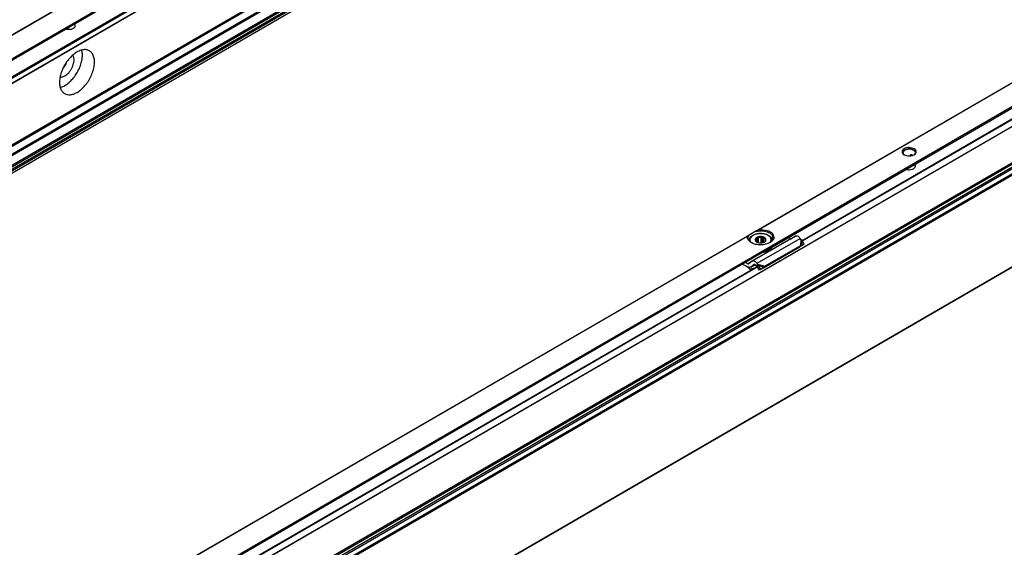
# Model space of a CAD drawing. Header units: millimetres. Extents: x -418 to 1275, y -151 to 443.
# Tile 18 of 47: x 103 to 190, y -103 to -57. Entities that reach past the tile are written whole.
import ezdxf

# ---------------------------------------------------------------- set-up
doc = ezdxf.new("R2010")
doc.units = ezdxf.units.MM

# ---------------------------------------------------------------- blocks, each defined once
blk = doc.blocks.new('SOPORTE_SV2__33', base_point=(81.59, -337.93))
at = {"color": 7, "linetype": 'Continuous'}
for p, q in [((558.92, -30.23), (81.63, -306.48)), ((88.75, -308.93), (564.01, -33.86)), ((99.22, -308.95), (555.31, -44.98)), ((556.41, -68.04), (100.32, -332.01))]:
    blk.add_line(p, q, dxfattribs=at)
at = {"color": 3, "linetype": 'Continuous'}
for p, q in [((88.55, -308.65), (564.01, -33.47)), ((99.12, -307.31), (555.21, -43.34)), ((99.26, -307.55), (555.35, -43.58)), ((99.26, -308.86), (555.35, -44.89)), ((555.21, -63.72), (99.12, -327.69)), ((555.35, -63.97), (99.26, -327.94)), ((555.35, -66.57), (99.26, -330.54)), ((555.55, -66.83), (99.47, -330.8)), ((556.66, -66.85), (100.57, -330.82)), ((556.85, -67.17), (100.77, -331.14)), ((556.43, -68.01), (100.35, -331.98)), ((458.11, -117.79), (193.1, -271.17)), ((457.63, -117.74), (193.41, -270.67)), ((358.38, -146.3), (283.42, -189.69)), ((358.29, -146.42), (283.71, -189.58))]:
    blk.add_line(p, q, dxfattribs=at)
at = {"color": 7, "linetype": 'Continuous'}
for points, knots in [([(322.26, -173.78), (322.39, -173.82), (322.66, -173.89), (323.08, -173.91), (323.5, -173.88), (323.89, -173.79), (324.23, -173.64), (324.49, -173.44), (324.68, -173.21), (324.7, -173.03), (324.71, -172.95)], [0, 0, 0, 0, 0.407949, 0.833928, 1.259177, 1.665034, 2.035674, 2.361307, 2.642378, 2.894213, 2.894213, 2.894213, 2.894213]), ([(324.71, -172.95), (324.7, -172.86), (324.68, -172.69), (324.56, -172.55), (324.5, -172.48)], [0, 0, 0, 0, 0.2469056, 0.5215338, 0.5215338, 0.5215338, 0.5215338]), ([(328.44, -179.56), (328.18, -179.45), (327.63, -179.21), (326.66, -179.27), (325.65, -179.6), (324.62, -180.2), (323.63, -181.05), (322.71, -182.1), (321.91, -183.29), (321.27, -184.58), (320.82, -185.9), (320.59, -187.18), (320.57, -188.37), (320.79, -189.41), (321.22, -190.28), (321.7, -190.64), (321.93, -190.81)], [0, 0, 0, 0, 0.849812, 1.77648, 2.827544, 4.015619, 5.326461, 6.728007, 8.177443, 9.626878, 11.028424, 12.339267, 13.527341, 14.578406, 15.505073, 16.354885, 16.354885, 16.354885, 16.354885]), ([(320.76, -189.17), (321.08, -189.06), (321.77, -188.83), (322.73, -188.19), (323.66, -187.37), (324.52, -186.37), (325.27, -185.23), (325.88, -184.02), (326.32, -182.78), (326.57, -181.56), (326.64, -180.41), (326.5, -179.7), (326.43, -179.36)], [0, 0, 0, 0, 1.024641, 2.170184, 3.421083, 4.74877, 6.116739, 7.484707, 8.812394, 10.063293, 11.208837, 12.233477, 12.233477, 12.233477, 12.233477]), ([(322, -186.12), (322.17, -186), (322.53, -185.77), (323.01, -185.3), (323.45, -184.75), (323.82, -184.14), (324.11, -183.49), (324.31, -182.84), (324.41, -182.21), (324.41, -181.63), (324.3, -181.11), (324.13, -180.84), (324.05, -180.7)], [0, 0, 0, 0, 0.618698, 1.288889, 1.993984, 2.713894, 3.427158, 4.112923, 4.75299, 5.33414, 5.851049, 6.309948, 6.309948, 6.309948, 6.309948]), ([(325.18, -190.49), (325.55, -190.24), (326.32, -189.73), (327.31, -188.7), (328.2, -187.5), (328.93, -186.18), (329.45, -184.8), (329.75, -183.44), (329.81, -182.17), (329.62, -181.06), (329.18, -180.12), (328.68, -179.74), (328.44, -179.56)], [0, 0, 0, 0, 1.318097, 2.753445, 4.260992, 5.786949, 7.275444, 8.674908, 9.945001, 11.065141, 12.045566, 12.938076, 12.938076, 12.938076, 12.938076]), ([(321.44, -184.27), (321.56, -184.13), (321.79, -183.85), (322.08, -183.39), (322.33, -182.91), (322.46, -182.57), (322.52, -182.4)], [0, 0, 0, 0, 0.53734, 1.084096, 1.630852, 2.168191, 2.168191, 2.168191, 2.168191]), ([(320.73, -186.43), (320.83, -186.44), (321.04, -186.45), (321.35, -186.4), (321.68, -186.29), (321.89, -186.17), (322, -186.12)], [0, 0, 0, 0, 0.295083, 0.612823, 0.957014, 1.328849, 1.328849, 1.328849, 1.328849]), ([(321.93, -190.81), (322.16, -190.91), (322.63, -191.13), (323.46, -191.13), (324.33, -190.93), (324.89, -190.64), (325.18, -190.49)], [0, 0, 0, 0, 0.74359, 1.540201, 2.426444, 3.417586, 3.417586, 3.417586, 3.417586])]:
    blk.add_open_spline(points, degree=3, knots=knots, dxfattribs=at)
blk = doc.blocks.new('Iso1', base_point=(147.75, -287.08))
blk.add_blockref('SOPORTE_SV2__33', (81.59, -337.93))
blk = doc.blocks.new('SOPORTE_SV2__35', base_point=(302.48, -374.81))
at = {"color": 3, "linetype": 'Continuous'}
for p, q in [((309.44, -345.53), (784.9, -70.35)), ((579.28, -183.18), (504.31, -226.57)), ((579.18, -183.31), (504.6, -226.47)), ((544.41, -206.87), (544.18, -207.01)), ((544.35, -207.16), (544.71, -206.94)), ((501.5, -228.2), (348.74, -316.61)), ((501.4, -228.32), (349.04, -316.5)), ((504, -235.37), (515.31, -228.82)), ((515.51, -229.08), (515.37, -230.75)), ((515.78, -229.31), (515.65, -230.72)), ((502.65, -234.83), (501.51, -235.49)), ((504.2, -235.63), (506.05, -236.15)), ((504.31, -235.95), (505.87, -236.38))]:
    blk.add_line(p, q, dxfattribs=at)
at = {"color": 7, "linetype": 'Continuous'}
for p, q in [((507.42, -231.35), (583.55, -187.28)), ((544.18, -207.17), (544.18, -207.01)), ((544.79, -207.07), (544.89, -207.01)), ((503.65, -226.95), (501.88, -227.97)), ((504.31, -226.57), (503.65, -226.95)), ((501.88, -227.97), (501.5, -228.2)), ((501.89, -229.34), (501.89, -229.41)), ((512.83, -228.94), (502.7, -234.8)), ((503.6, -229.22), (503.46, -229.3)), ((503.46, -229.3), (503.68, -229.58)), ((503.6, -229.47), (503.6, -229.22)), ((504, -228.53), (503.87, -228.84)), ((503.87, -229.78), (503.87, -228.84)), ((504, -229.85), (504, -228.53)), ((504.36, -228.61), (504, -228.53)), ((504.36, -229.96), (504.36, -228.61)), ((505.43, -228.41), (505.07, -228.56)), ((505.07, -230.01), (505.07, -228.56)), ((505.66, -228.7), (505.43, -228.41)), ((505.43, -229.96), (505.43, -228.41)), ((505.66, -229.89), (505.66, -228.7)), ((505.84, -229.81), (505.91, -229.78)), ((506.09, -229.58), (506.09, -229.02)), ((506.32, -229.07), (506.09, -229.02)), ((506.18, -229.38), (506.32, -229.07)), ((507.89, -229.34), (507.89, -229.41)), ((512.83, -228.94), (512.16, -228.6)), ((512.83, -228.94), (514.01, -228.25)), ((515.51, -229.08), (515.31, -228.82)), ((515.78, -229.31), (515.51, -229.08)), ((516.39, -230.33), (515.65, -230.72)), ((516.39, -230.33), (515.78, -229.31)), ((516.39, -230.33), (515.8, -230.73)), ((351.85, -321.38), (505.43, -232.48)), ((505.43, -232.48), (507.42, -231.35)), ((515, -231.24), (505.69, -236.63)), ((515.37, -230.75), (506.05, -236.15)), ((507.56, -231.48), (507.56, -231.64)), ((507.75, -231.21), (507.75, -231.37)), ((515.04, -231.19), (515, -231.24)), ((515.15, -231.04), (515.04, -231.19)), ((515.8, -230.73), (515.14, -231.08)), ((515.37, -230.75), (515.15, -231.04)), ((515.3, -230.96), (515.25, -231)), ((515.65, -230.72), (515.3, -230.96)), ((515.65, -230.72), (515.37, -230.75)), ((501.51, -235.49), (500.84, -235.15)), ((502.65, -234.83), (501.76, -235.49)), ((502.7, -234.8), (502.65, -234.83)), ((504.2, -235.63), (504, -235.37)), ((501.14, -236.12), (500.09, -235.59)), ((502.28, -236.96), (502.23, -237.08)), ((502.29, -236.34), (502.24, -236.37)), ((502.29, -236.34), (503.43, -235.68)), ((503.18, -235.68), (502.29, -236.34)), ((503.2, -235.67), (503.18, -235.68)), ((503.83, -236.12), (503.63, -235.86)), ((503.83, -236.12), (503.98, -235.92)), ((503.97, -236.2), (504.11, -236.1)), ((504.62, -237.21), (503.97, -236.2)), ((503.98, -235.92), (504.2, -235.63)), ((504.11, -236.1), (504.31, -235.95)), ((504.31, -235.95), (504.2, -235.63)), ((504.95, -236.95), (504.31, -235.95)), ((505.54, -236.64), (504.62, -237.21)), ((504.95, -236.95), (504.62, -237.21)), ((505.87, -236.38), (504.95, -236.95)), ((505.87, -236.38), (505.54, -236.64)), ((505.84, -236.43), (505.69, -236.63)), ((505.87, -236.38), (505.84, -236.43)), ((506.05, -236.15), (505.87, -236.38))]:
    blk.add_line(p, q, dxfattribs=at)
for centre, radius, start, end in [((544.31, -207.02), 0.13, 116.6564, 176.8143), ((544.37, -207.11), 0.244, 79.3694, 118.8701), ((504.89, -230.7), 2.15, 85.0143, 104.03), ((506.79, -230.84), 1.09, 330.9057, 346.8177), ((506.79, -230.68), 1.09, 330.9057, 335.5565), ((515.73, -231.72), 0.867, 123.5454, 142.3893), ((494.77, -244.44), 10.48, 44.5866, 52.547), ((494.28, -244.87), 11.26, 44.6858, 49.0416)]:
    blk.add_arc(centre, radius, start, end, dxfattribs=at)
for points, knots in [([(545.3, -205.3), (544.85, -205.16), (543.97, -204.87), (542.71, -205.06), (541.78, -206.11), (542.34, -206.61), (542.62, -206.86)], [0, 0, 0, 0, 1.383236, 2.765803, 3.721655, 4.680409, 4.680409, 4.680409, 4.680409]), ([(545.12, -205.61), (544.84, -205.5), (544.26, -205.27), (543.38, -205.35), (542.55, -205.63), (542.38, -206.09), (542.31, -206.28)], [0, 0, 0, 0, 0.884332, 1.839193, 2.658943, 3.257962, 3.257962, 3.257962, 3.257962]), ([(545.12, -205.69), (544.84, -205.58), (544.26, -205.36), (543.39, -205.44), (542.61, -205.7), (542.4, -206.11), (542.31, -206.28)], [0, 0, 0, 0, 0.884332, 1.839193, 2.609649, 3.184466, 3.184466, 3.184466, 3.184466]), ([(542.31, -206.28), (542.33, -206.4), (542.38, -206.66), (542.6, -206.82), (542.71, -206.91)], [0, 0, 0, 0, 0.3515742, 0.7707547, 0.7707547, 0.7707547, 0.7707547]), ([(544.93, -207.02), (544.85, -206.99), (544.68, -206.93), (544.5, -206.89), (544.41, -206.87)], [0, 0, 0, 0, 0.2621151, 0.5445455, 0.5445455, 0.5445455, 0.5445455]), ([(545.61, -206.28), (545.58, -206.15), (545.51, -205.86), (545.26, -205.7), (545.12, -205.61)], [0, 0, 0, 0, 0.3864353, 0.8596324, 0.8596324, 0.8596324, 0.8596324]), ([(545.61, -206.28), (545.56, -206.17), (545.47, -205.92), (545.25, -205.77), (545.12, -205.69)], [0, 0, 0, 0, 0.3539248, 0.781595, 0.781595, 0.781595, 0.781595]), ([(545.2, -206.91), (545.32, -206.82), (545.53, -206.66), (545.58, -206.4), (545.61, -206.28)], [0, 0, 0, 0, 0.4191805, 0.7707547, 0.7707547, 0.7707547, 0.7707547]), ([(545.29, -206.86), (545.57, -206.6), (546.13, -206.08), (545.58, -205.56), (545.3, -205.3)], [0, 0, 0, 0, 0.959582, 1.917227, 1.917227, 1.917227, 1.917227]), ([(545.61, -209.83), (545.59, -209.75), (545.57, -209.57), (545.46, -209.44), (545.4, -209.37)], [0, 0, 0, 0, 0.2479844, 0.5215295, 0.5215295, 0.5215295, 0.5215295]), ([(543.15, -210.66), (543.28, -210.7), (543.54, -210.77), (544.1, -210.81), (544.73, -210.71), (545.42, -210.41), (545.55, -210.01), (545.61, -209.83)], [0, 0, 0, 0, 0.393099, 0.817655, 1.66033, 2.344422, 2.876379, 2.876379, 2.876379, 2.876379]), ([(501.89, -229.34), (501.9, -229.23), (501.91, -229.04), (502.04, -228.73), (502.24, -228.46), (502.59, -228.14), (503.01, -227.9), (503.53, -227.71), (504.14, -227.56), (504.79, -227.51), (505.53, -227.55), (506.22, -227.68), (506.83, -227.93), (507.24, -228.19), (507.54, -228.46), (507.75, -228.75), (507.87, -229.07), (507.88, -229.26), (507.89, -229.34)], [0, 0, 0, 0, 0.327827, 0.579447, 0.993661, 1.326736, 1.976447, 2.456471, 2.981956, 3.841786, 4.392318, 5.227042, 5.930102, 6.356943, 6.690019, 7.104232, 7.439128, 7.683728, 7.683728, 7.683728, 7.683728]), ([(503.65, -226.95), (504.17, -226.88), (505.2, -226.73), (506.61, -227.03), (507.82, -227.64), (508.04, -228.37), (508.14, -228.69)], [0, 0, 0, 0, 1.56666, 3.08322, 4.339821, 5.304896, 5.304896, 5.304896, 5.304896]), ([(504.31, -226.57), (504.33, -226.56), (504.38, -226.53), (504.46, -226.5), (504.53, -226.48), (504.58, -226.47), (504.6, -226.47)], [0, 0, 0, 0, 0.0809514, 0.1575667, 0.256438, 0.316333, 0.316333, 0.316333, 0.316333]), ([(504.6, -226.47), (505.29, -226.51), (506.54, -226.57), (508.14, -227.35), (508.58, -229.03), (507.78, -229.61), (507.35, -229.92)], [0, 0, 0, 0, 2.067995, 3.743757, 4.979803, 6.435058, 6.435058, 6.435058, 6.435058]), ([(501.4, -228.32), (501.4, -228.31), (501.41, -228.28), (501.43, -228.25), (501.46, -228.22), (501.48, -228.21), (501.5, -228.2)], [0, 0, 0, 0, 0.0344146, 0.0826552, 0.1152544, 0.1619246, 0.1619246, 0.1619246, 0.1619246]), ([(502.42, -229.92), (502.1, -229.71), (501.51, -229.32), (501.43, -228.63), (501.4, -228.32)], [0, 0, 0, 0, 1.099459, 1.989812, 1.989812, 1.989812, 1.989812]), ([(501.64, -228.69), (501.65, -228.57), (501.67, -228.31), (501.81, -228.09), (501.88, -227.97)], [0, 0, 0, 0, 0.3702304, 0.7662165, 0.7662165, 0.7662165, 0.7662165]), ([(502.42, -229.92), (502.2, -229.75), (501.79, -229.43), (501.68, -228.92), (501.64, -228.69)], [0, 0, 0, 0, 0.818649, 1.506294, 1.506294, 1.506294, 1.506294]), ([(502.6, -230.03), (502.57, -230.01), (502.51, -229.97), (502.45, -229.94), (502.42, -229.92)], [0, 0, 0, 0, 0.1023289, 0.2031189, 0.2031189, 0.2031189, 0.2031189]), ([(507.35, -229.92), (506.98, -230.09), (506.2, -230.44), (504.93, -230.55), (503.69, -230.45), (502.95, -230.16), (502.6, -230.03)], [0, 0, 0, 0, 1.213054, 2.555157, 3.783746, 4.910351, 4.910351, 4.910351, 4.910351]), ([(504.01, -228.51), (503.91, -228.56), (503.72, -228.66), (503.52, -228.87), (503.44, -229.07), (503.44, -229.21), (503.45, -229.27), (503.46, -229.3)], [0, 0, 0, 0, 0.33574, 0.619983, 0.868795, 0.956908, 1.043796, 1.043796, 1.043796, 1.043796]), ([(503.46, -229.3), (503.5, -229.39), (503.58, -229.59), (503.77, -229.71), (503.87, -229.78)], [0, 0, 0, 0, 0.2912348, 0.6416786, 0.6416786, 0.6416786, 0.6416786]), ([(503.87, -228.84), (503.8, -228.89), (503.67, -229), (503.62, -229.15), (503.6, -229.22)], [0, 0, 0, 0, 0.2557517, 0.4766224, 0.4766224, 0.4766224, 0.4766224]), ([(503.68, -229.58), (503.71, -229.62), (503.76, -229.69), (503.83, -229.75), (503.87, -229.78)], [0, 0, 0, 0, 0.128614, 0.2683801, 0.2683801, 0.2683801, 0.2683801]), ([(505.43, -228.41), (505.19, -228.37), (504.71, -228.29), (504.24, -228.44), (504.01, -228.51)], [0, 0, 0, 0, 0.73051, 1.44691, 1.44691, 1.44691, 1.44691]), ([(506.32, -229.07), (506.29, -228.99), (506.22, -228.81), (505.99, -228.63), (505.73, -228.48), (505.53, -228.44), (505.43, -228.41)], [0, 0, 0, 0, 0.25497, 0.568479, 0.855657, 1.160268, 1.160268, 1.160268, 1.160268]), ([(506.09, -229.02), (506.04, -228.96), (505.92, -228.82), (505.75, -228.74), (505.66, -228.7)], [0, 0, 0, 0, 0.2547805, 0.5512749, 0.5512749, 0.5512749, 0.5512749]), ([(505.91, -229.78), (506.05, -229.68), (506.31, -229.51), (506.32, -229.21), (506.32, -229.07)], [0, 0, 0, 0, 0.4813127, 0.8605475, 0.8605475, 0.8605475, 0.8605475]), ([(505.91, -229.78), (505.98, -229.72), (506.1, -229.61), (506.16, -229.46), (506.18, -229.38)], [0, 0, 0, 0, 0.2613993, 0.4832661, 0.4832661, 0.4832661, 0.4832661]), ([(508.14, -228.69), (508.09, -228.92), (507.99, -229.43), (507.58, -229.75), (507.35, -229.92)], [0, 0, 0, 0, 0.687645, 1.506294, 1.506294, 1.506294, 1.506294]), ([(515.31, -228.82), (515.11, -228.58), (514.75, -228.17), (514.23, -228.23), (514.01, -228.25)], [0, 0, 0, 0, 0.879341, 1.502415, 1.502415, 1.502415, 1.502415]), ([(507.56, -231.64), (507.26, -231.88), (506.6, -232.4), (505.76, -232.51), (505.3, -232.57)], [0, 0, 0, 0, 1.137278, 2.487737, 2.487737, 2.487737, 2.487737]), ([(507.56, -231.48), (507.3, -231.69), (506.75, -232.15), (506.04, -232.29), (505.65, -232.37)], [0, 0, 0, 0, 0.983543, 2.137266, 2.137266, 2.137266, 2.137266]), ([(505.96, -232.19), (506.32, -232.09), (506.97, -231.92), (507.45, -231.44), (507.67, -231.22)], [0, 0, 0, 0, 1.078891, 1.987134, 1.987134, 1.987134, 1.987134]), ([(507.56, -231.48), (507.55, -231.47), (507.52, -231.46), (507.49, -231.45), (507.48, -231.44)], [0, 0, 0, 0, 0.0471094, 0.08958151, 0.08958151, 0.08958151, 0.08958151]), ([(507.53, -231.39), (507.57, -231.38), (507.64, -231.36), (507.71, -231.37), (507.75, -231.37)], [0, 0, 0, 0, 0.1050361, 0.219225, 0.219225, 0.219225, 0.219225]), ([(507.67, -231.22), (507.67, -231.22), (507.68, -231.21), (507.68, -231.19), (507.69, -231.19)], [0, 0, 0, 0, 0.02058774, 0.04175707, 0.04175707, 0.04175707, 0.04175707]), ([(507.68, -231.2), (507.69, -231.2), (507.72, -231.2), (507.74, -231.21), (507.75, -231.21)], [0, 0, 0, 0, 0.03478259, 0.07002863, 0.07002863, 0.07002863, 0.07002863]), ([(501.51, -235.49), (501.56, -235.51), (501.63, -235.54), (501.71, -235.51), (501.74, -235.5)], [0, 0, 0, 0, 0.1279345, 0.2345827, 0.2345827, 0.2345827, 0.2345827]), ([(504, -235.37), (503.79, -235.13), (503.44, -234.72), (502.91, -234.78), (502.7, -234.8)], [0, 0, 0, 0, 0.879341, 1.502415, 1.502415, 1.502415, 1.502415]), ([(502.24, -236.37), (502.15, -236.4), (501.96, -236.47), (501.76, -236.41), (501.66, -236.37)], [0, 0, 0, 0, 0.2772697, 0.5991556, 0.5991556, 0.5991556, 0.5991556]), ([(502.23, -237.08), (502.3, -237.06), (502.44, -237.02), (502.57, -236.97), (502.64, -236.95)], [0, 0, 0, 0, 0.2124703, 0.4247161, 0.4247161, 0.4247161, 0.4247161]), ([(503.05, -236.71), (503.03, -236.72), (502.98, -236.73), (502.83, -236.78), (502.6, -236.86), (502.39, -236.92), (502.28, -236.96)], [0, 0, 0, 0, 0.074194, 0.1484141, 0.4776274, 0.8073878, 0.8073878, 0.8073878, 0.8073878]), ([(503.63, -235.86), (503.56, -235.78), (503.45, -235.64), (503.27, -235.66), (503.2, -235.67)], [0, 0, 0, 0, 0.2931137, 0.500805, 0.500805, 0.500805, 0.500805]), ([(503.97, -236.2), (503.96, -236.19), (503.94, -236.18), (503.91, -236.16), (503.87, -236.14), (503.85, -236.12), (503.83, -236.12)], [0, 0, 0, 0, 0.0408745, 0.0819997, 0.1230501, 0.1643534, 0.1643534, 0.1643534, 0.1643534]), ([(505.69, -236.63), (505.68, -236.63), (505.65, -236.63), (505.61, -236.63), (505.58, -236.63), (505.55, -236.63), (505.54, -236.64)], [0, 0, 0, 0, 0.0375867, 0.075416, 0.1136324, 0.152093, 0.152093, 0.152093, 0.152093])]:
    blk.add_open_spline(points, degree=3, knots=knots, dxfattribs=at)
for points in [[(542.62, -206.86), (543.06, -207.02), (543.96, -207.34), (544.85, -207.02), (545.29, -206.86)], [(503.87, -229.78), (504.21, -229.9), (504.89, -230.14), (505.57, -229.9), (505.91, -229.78)], [(501.74, -235.5), (501.74, -235.5), (501.75, -235.5), (501.75, -235.49), (501.76, -235.49)]]:
    blk.add_open_spline(points, degree=3, dxfattribs=at)
at = {"color": 3, "linetype": 'Continuous'}
for points, knots in [([(507.48, -229.79), (507.57, -229.63), (507.74, -229.32), (507.64, -228.75), (507.27, -228.28), (506.6, -227.85), (505.65, -227.57), (504.52, -227.53), (503.52, -227.72), (502.76, -228.09), (502.28, -228.52), (502.05, -229.04), (502.11, -229.47), (502.25, -229.72), (502.32, -229.82), (502.35, -229.87)], [0, 0, 0, 0, 0.538476, 1.043274, 1.613531, 2.309922, 3.391839, 4.538568, 5.665469, 6.414856, 7.034698, 7.561693, 8.077956, 8.251383, 8.431256, 8.431256, 8.431256, 8.431256]), ([(501.89, -229.34), (501.89, -229.36), (501.89, -229.38), (501.89, -229.4), (501.89, -229.41)], [0, 0, 0, 0, 0.03705251, 0.0710663, 0.0710663, 0.0710663, 0.0710663]), ([(507.42, -229.87), (507.43, -229.86), (507.45, -229.83), (507.47, -229.81), (507.48, -229.79)], [0, 0, 0, 0, 0.04691997, 0.09338916, 0.09338916, 0.09338916, 0.09338916]), ([(507.89, -229.41), (507.89, -229.4), (507.89, -229.38), (507.89, -229.36), (507.89, -229.34)], [0, 0, 0, 0, 0.03405566, 0.07106634, 0.07106634, 0.07106634, 0.07106634])]:
    blk.add_open_spline(points, degree=3, knots=knots, dxfattribs=at)
blk = doc.blocks.new('REGLA_SV2-570__36', base_point=(310.11, -379.97))
at = {"color": 7, "linetype": 'Continuous'}
for p, q in [((779.63, -78.69), (321.09, -344.08)), ((797.41, -105.35), (324.36, -379.15)), ((515.79, -229.34), (581.73, -191.17)), ((360.23, -319.37), (503.95, -236.19))]:
    blk.add_line(p, q, dxfattribs=at)
at = {"color": 3, "linetype": 'Continuous'}
for p, q in [((779.59, -78.78), (321.33, -344)), ((795.33, -80.31), (322.28, -354.11)), ((322.47, -354.37), (795.52, -80.58)), ((324.21, -354.65), (797.26, -80.85)), ((324.4, -354.91), (797.45, -81.12)), ((788.14, -83.65), (329.47, -349.12)), ((787.79, -83.52), (329.54, -348.75)), ((797.45, -105.26), (324.4, -379.05)), ((515.85, -229.44), (581.81, -191.26)), ((360.29, -319.47), (504.02, -236.28))]:
    blk.add_line(p, q, dxfattribs=at)
blk = doc.blocks.new('REGLA_SV2-570mm__37', base_point=(302.48, -399.73))
for name, p in [('SOPORTE_SV2__35', (302.48, -374.81)), ('REGLA_SV2-570__36', (310.11, -379.97))]:
    blk.add_blockref(name, p)
blk = doc.blocks.new('Iso2', base_point=(374.25, -335.4))
blk.add_blockref('REGLA_SV2-570mm__37', (302.48, -399.73))

msp = doc.modelspace()

# ---------------------------------------------------------------- block references
at = {"xscale": 0.33333333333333, "yscale": 0.33333333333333, "zscale": 0.33333333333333}
for name, p in [('Iso1', (49.25, -95.693)), ('Iso2', (124.75, -111.8))]:
    msp.add_blockref(name, p, dxfattribs=at)

doc.saveas('drawing.dxf')
